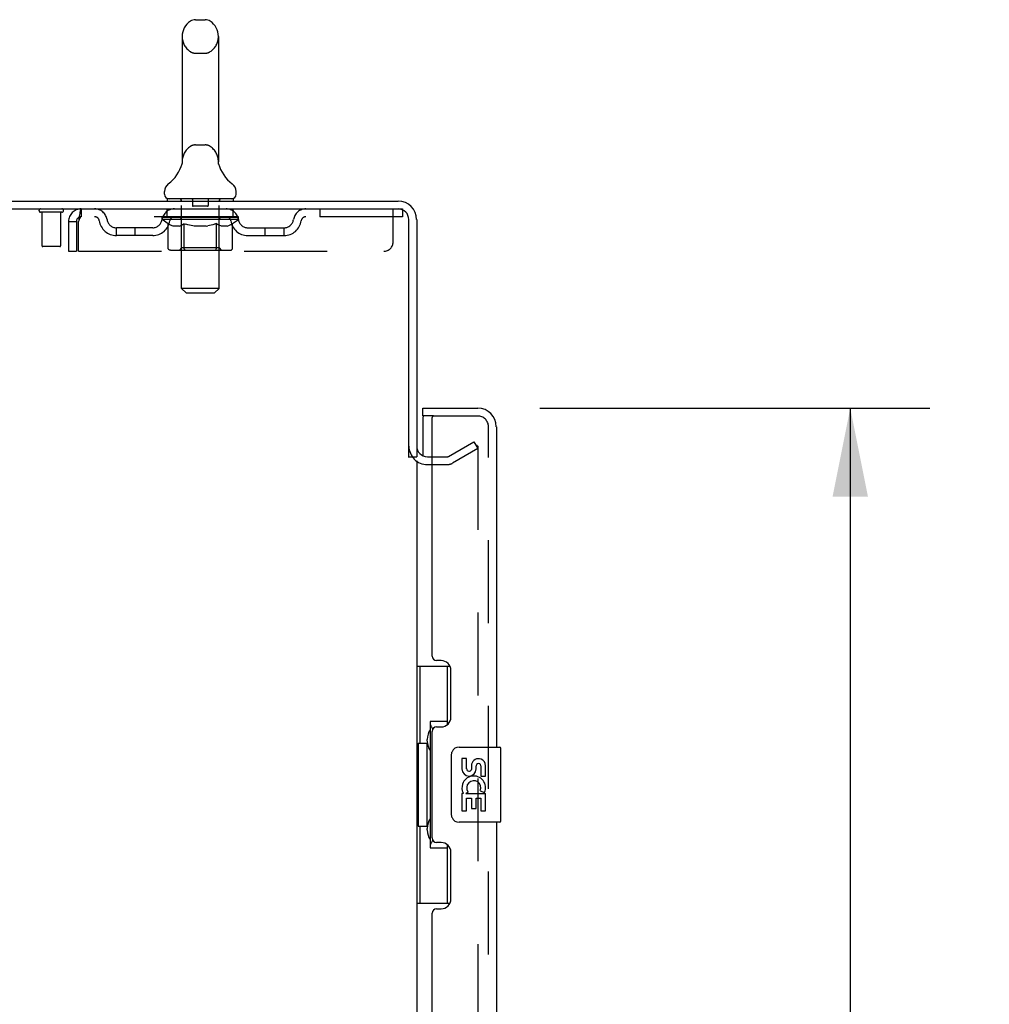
# Model space of a CAD drawing. Header units: inches. Extents: x 0 to 200, y 0 to 129.
# Tile 6 of 118: x 34 to 46, y 72 to 85. Entities that reach past the tile are written whole.
import ezdxf

# ---------------------------------------------------------------- set-up
doc = ezdxf.new("R2010")
doc.units = ezdxf.units.IN
doc.header["$LTSCALE"] = 11
doc.header["$MEASUREMENT"] = 0
doc.linetypes.add('HIDDEN', pattern=[0.2, 0.1, -0.1])
doc.layers.get('0').update_dxf_attribs({"linetype": 'CONTINUOUS'})
for name, color, linetype in [('DEFAULT_2', 8, 'HIDDEN'), ('DIMENSIONS', 7, 'CONTINUOUS'), ('DOOR_ASSEMBLY', 7, 'CONTINUOUS')]:
    doc.layers.add(name, color=color, linetype=linetype)
doc.styles.get("Standard").update_dxf_attribs({"font": 'arial.ttf'})
doc.dimstyles.new('DIMSTYLE_1', dxfattribs={"dimtxt": 0.882353, "dimasz": 1.176471, "dimexe": 0.09, "dimexo": 0.07, "dimgap": 0.0375, "dimtad": 0, "dimtih": 1, "dimtoh": 1, "dimzin": 4, "dimdsep": 46, "dimtxsty": 'Standard', "dimblk": '_FILLED', "dimblk1": '_FILLED', "dimblk2": '_FILLED', "dimcen": 0.09, "dimadec": 3, "dimazin": 1, "dimtfac": 1, "dimtdec": 3, "dimtofl": 0, "dimtmove": 0, "dimatfit": 3, "dimldrblk": '_FILLED', "dimfxl": 0, "dimtolj": 1, "dimtzin": 4, "dimarcsym": 0})

# ---------------------------------------------------------------- blocks, each defined once
blk = doc.blocks.new('_FILLED')
at = {"color": 0, "linetype": 'ByBlock'}
blk.add_solid([(0, 0), (-1, 0.2), (-1, -0.2)], dxfattribs=at)
blk = doc.blocks.new('*D9')
at = {"layer": 'DIMENSIONS', "color": 2, "linetype": 'Continuous'}
for p, q in [((40.521, 79.876), (45.703, 79.876)), ((44.644, 79.876), (44.644, 50.101)), ((44.644, 17.376), (44.644, 47.013)), ((40.521, 17.376), (45.703, 17.376))]:
    blk.add_line(p, q, dxfattribs=at)
at = {"layer": 'DIMENSIONS', "color": 2, "linetype": 'Continuous', "xscale": 1.1764705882, "yscale": 1.1764705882, "zscale": 1.1764705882}
for p, rotation in [((44.644, 79.876), 90), ((44.644, 17.376), 270)]:
    blk.add_blockref('_FILLED', p, dxfattribs=dict(at, rotation=rotation))
at = {"layer": 'DIMENSIONS', "color": 2, "linetype": 'Continuous', "insert": (44.644, 49.66), "char_height": 0.8824, "width": 3.69342, "attachment_point": 2, "line_spacing_factor": 0.9}
blk.add_mtext('62.50\\PDOOR', dxfattribs=at)

msp = doc.modelspace()

# ---------------------------------------------------------------- linework, layer by layer
at = {"color": 7, "linetype": 'Continuous'}
for p, q in [((35.947, 85.034), (36.075, 85.034)), ((35.769, 84.811), (35.769, 83.148)), ((36.252, 84.811), (36.252, 83.148)), ((35.764, 83.104), (35.764, 83.103)), ((35.768, 83.119), (35.767, 83.118)), ((35.769, 83.126), (35.768, 83.125)), ((35.768, 83.125), (35.768, 83.124)), ((35.768, 83.124), (35.768, 83.123)), ((35.768, 83.123), (35.768, 83.122)), ((35.768, 83.122), (35.768, 83.121)), ((35.768, 83.121), (35.768, 83.12)), ((35.768, 83.12), (35.768, 83.119)), ((35.769, 83.148), (35.769, 83.144)), ((35.769, 83.129), (35.769, 83.128)), ((35.769, 83.128), (35.769, 83.127)), ((35.769, 83.127), (35.769, 83.126)), ((36.252, 83.144), (36.252, 83.148)), ((36.252, 83.143), (36.252, 83.144)), ((36.254, 83.119), (36.254, 83.12)), ((36.254, 83.118), (36.254, 83.119)), ((36.255, 83.117), (36.254, 83.118)), ((36.255, 83.117), (36.255, 83.118)), ((36.258, 83.103), (36.258, 83.104)), ((36.258, 83.104), (36.258, 83.104)), ((35.536, 82.716), (35.536, 82.754)), ((35.573, 82.656), (35.573, 82.626)), ((36.448, 82.656), (35.573, 82.656)), ((36.448, 82.656), (36.448, 82.626)), ((36.486, 82.716), (36.486, 82.754)), ((38.782, 79.23), (38.886, 79.23))]:
    msp.add_line(p, q, dxfattribs=at)
at = {"color": 3, "linetype": 'Continuous'}
for p, q in [((20.938, 82.626), (38.639, 82.626)), ((20.976, 82.522), (38.639, 82.522)), ((38.782, 79.219), (38.782, 82.379)), ((38.886, 82.379), (38.886, 79.23)), ((38.886, 79.178), (38.886, 18.074)), ((39.028, 79.23), (39.09, 79.23))]:
    msp.add_line(p, q, dxfattribs=at)
at = {"color": 7, "linetype": 'Continuous'}
for points in [[(35.767, 83.118), (35.767, 83.117), (35.767, 83.117)], [(35.769, 83.144), (35.769, 83.143), (35.769, 83.142), (35.769, 83.141), (35.769, 83.141), (35.769, 83.14), (35.769, 83.139), (35.769, 83.139), (35.769, 83.138), (35.769, 83.137), (35.769, 83.137), (35.769, 83.136)], [(35.769, 83.136), (35.769, 83.136), (35.769, 83.135), (35.769, 83.134), (35.769, 83.134), (35.769, 83.133), (35.769, 83.133), (35.769, 83.132), (35.769, 83.132), (35.769, 83.131), (35.769, 83.13), (35.769, 83.13), (35.769, 83.129)], [(36.254, 83.12), (36.254, 83.121), (36.254, 83.121), (36.254, 83.122), (36.254, 83.122), (36.254, 83.123), (36.254, 83.124), (36.253, 83.124), (36.253, 83.125), (36.253, 83.125), (36.253, 83.126), (36.253, 83.126), (36.253, 83.127), (36.253, 83.128), (36.253, 83.128), (36.253, 83.129), (36.253, 83.129), (36.253, 83.13), (36.253, 83.131), (36.253, 83.131), (36.253, 83.132), (36.253, 83.133), (36.253, 83.133), (36.252, 83.134), (36.252, 83.135), (36.252, 83.135), (36.252, 83.136), (36.252, 83.137), (36.252, 83.137), (36.252, 83.138), (36.252, 83.139), (36.252, 83.14), (36.252, 83.14), (36.252, 83.141), (36.252, 83.142), (36.252, 83.143)]]:
    msp.add_lwpolyline(points, dxfattribs=at)
for centre, radius, start, end in [((36.011, 84.811), 0.241, 123.1848, 180), ((35.947, 84.909), 0.125, 90, 123.1848), ((36.075, 84.909), 0.125, 56.8152, 90), ((36.011, 84.811), 0.241, 0, 56.8152), ((35.287, 83.254), 0.5, 306.7414, 344.6791), ((36.735, 83.254), 0.5, 195.3209, 233.2586), ((35.661, 82.754), 0.125, 126.7414, 180), ((36.361, 82.754), 0.125, 0, 53.2586), ((35.596, 82.716), 0.06, 180, 270), ((36.426, 82.716), 0.06, 270, 360)]:
    msp.add_arc(centre, radius, start, end, dxfattribs=at)
at = {"color": 3, "linetype": 'Continuous'}
for centre, radius, start, end in [((38.639, 82.379), 0.246, 0, 90), ((38.639, 82.379), 0.142, 0, 90), ((39.028, 79.372), 0.142, 180, 270)]:
    msp.add_arc(centre, radius, start, end, dxfattribs=at)
at = {"layer": 'DEFAULT_2', "color": 8, "linetype": 'HIDDEN'}
for p, q in [((35.947, 84.589), (36.075, 84.589)), ((35.947, 83.371), (36.075, 83.371)), ((35.764, 83.103), (35.764, 83.103)), ((35.764, 83.103), (35.764, 83.103)), ((35.764, 83.103), (35.764, 83.103)), ((35.768, 83.125), (35.768, 83.125)), ((35.768, 83.124), (35.768, 83.124)), ((35.768, 83.123), (35.768, 83.123)), ((35.768, 83.122), (35.768, 83.122)), ((35.768, 83.121), (35.768, 83.121)), ((35.768, 83.121), (35.768, 83.12)), ((35.769, 83.143), (35.769, 83.142)), ((35.769, 83.139), (35.769, 83.138)), ((35.769, 83.137), (35.769, 83.137)), ((35.769, 83.137), (35.769, 83.137)), ((35.769, 83.136), (35.769, 83.136)), ((35.769, 83.136), (35.769, 83.136)), ((35.769, 83.135), (35.769, 83.135)), ((35.769, 83.134), (35.769, 83.134)), ((35.769, 83.134), (35.769, 83.134)), ((35.769, 83.133), (35.769, 83.133)), ((35.769, 83.129), (35.769, 83.128)), ((35.769, 83.129), (35.769, 83.129)), ((35.769, 83.128), (35.769, 83.127)), ((35.769, 83.127), (35.769, 83.126)), ((36.252, 83.143), (36.252, 83.144)), ((36.252, 83.139), (36.252, 83.14)), ((36.252, 83.137), (36.252, 83.137)), ((36.252, 83.136), (36.252, 83.136)), ((36.252, 83.135), (36.252, 83.135)), ((36.253, 83.127), (36.253, 83.128)), ((36.254, 83.121), (36.254, 83.121)), ((36.254, 83.119), (36.254, 83.12)), ((36.255, 83.118), (36.254, 83.118)), ((35.753, 82.656), (35.753, 82.626)), ((35.906, 82.646), (35.906, 82.566)), ((36.116, 82.646), (36.116, 82.566)), ((36.268, 82.656), (36.268, 82.626)), ((34.428, 82.522), (34.428, 82.418)), ((35.573, 82.418), (35.573, 82.522)), ((35.762, 81.466), (35.762, 82.626)), ((36.106, 82.556), (35.916, 82.556)), ((36.26, 81.466), (36.26, 82.626)), ((36.448, 82.418), (36.448, 82.522)), ((37.598, 82.522), (37.598, 82.418)), ((38.573, 82.084), (38.573, 82.522)), ((38.639, 82.522), (38.698, 82.522)), ((38.698, 82.522), (38.698, 82.418)), ((34.174, 82.479), (33.89, 82.479)), ((33.908, 82.479), (33.908, 82.032)), ((34.156, 82.479), (34.156, 82.032)), ((38.698, 82.418), (34.428, 82.418)), ((35.505, 82.38), (35.505, 82.418)), ((35.584, 82.325), (35.505, 82.38)), ((36.517, 82.38), (35.505, 82.38)), ((35.512, 82.412), (35.512, 82.418)), ((35.519, 82.41), (35.519, 82.412)), ((35.519, 82.41), (36.502, 82.41)), ((35.526, 82.41), (35.526, 82.412)), ((35.527, 82.41), (35.527, 82.412)), ((35.535, 82.412), (35.535, 82.418)), ((35.548, 82.41), (35.548, 82.412)), ((35.55, 82.41), (35.55, 82.412)), ((35.572, 82.412), (35.572, 82.418)), ((35.584, 82.41), (35.584, 82.412)), ((35.586, 82.41), (35.586, 82.412)), ((35.75, 82.412), (35.589, 82.412)), ((35.623, 82.412), (35.623, 82.418)), ((35.624, 82.41), (35.624, 82.412)), ((35.625, 82.41), (35.625, 82.412)), ((35.627, 82.41), (35.627, 82.412)), ((35.633, 82.41), (35.633, 82.412)), ((35.633, 82.41), (35.633, 82.412)), ((35.636, 82.41), (35.636, 82.412)), ((35.638, 82.41), (35.638, 82.413)), ((35.642, 82.41), (35.642, 82.412)), ((35.653, 82.41), (35.653, 82.412)), ((35.668, 82.41), (35.668, 82.414)), ((35.668, 82.41), (35.668, 82.412)), ((35.684, 82.41), (35.684, 82.412)), ((35.684, 82.41), (35.684, 82.412)), ((35.685, 82.412), (35.685, 82.418)), ((35.693, 82.41), (35.693, 82.412)), ((35.697, 82.41), (35.697, 82.412)), ((35.704, 82.41), (35.704, 82.412)), ((35.713, 82.41), (35.713, 82.416)), ((35.725, 82.41), (35.725, 82.412)), ((35.728, 82.41), (35.728, 82.412)), ((35.75, 82.41), (35.75, 82.412)), ((35.803, 82.412), (35.754, 82.412)), ((35.758, 82.412), (35.758, 82.418)), ((35.761, 82.003), (35.761, 82.378)), ((35.763, 82.41), (35.763, 82.412)), ((35.767, 82.41), (35.767, 82.412)), ((35.772, 82.41), (35.772, 82.417)), ((35.775, 82.41), (35.775, 82.412)), ((35.784, 82.41), (35.784, 82.412)), ((35.803, 82.41), (35.803, 82.412)), ((35.863, 82.412), (35.816, 82.412)), ((35.832, 82.41), (35.832, 82.412)), ((35.838, 82.412), (35.838, 82.418)), ((35.841, 82.41), (35.841, 82.412)), ((35.843, 82.41), (35.843, 82.417)), ((35.845, 82.41), (35.845, 82.412)), ((35.851, 82.41), (35.851, 82.413)), ((35.863, 82.41), (35.863, 82.412)), ((35.927, 82.412), (35.884, 82.412)), ((35.894, 82.41), (35.894, 82.412)), ((35.919, 82.412), (36.011, 82.418)), ((35.923, 82.412), (35.923, 82.418)), ((35.923, 82.412), (35.923, 82.418)), ((35.923, 82.418), (35.923, 82.418)), ((35.923, 82.41), (35.923, 82.412)), ((35.926, 82.41), (35.926, 82.413)), ((35.927, 82.41), (35.927, 82.412)), ((35.928, 82.41), (35.928, 82.412)), ((35.994, 82.412), (35.956, 82.412)), ((35.96, 82.41), (35.96, 82.412)), ((35.994, 82.41), (35.994, 82.412)), ((36.009, 82.413), (36.009, 82.412)), ((36.009, 82.41), (36.009, 82.413)), ((36.009, 82.41), (36.009, 82.412)), ((36.011, 82.412), (36.011, 82.418)), ((36.011, 82.418), (36.102, 82.412)), ((36.013, 82.41), (36.013, 82.413)), ((36.013, 82.413), (36.013, 82.412)), ((36.013, 82.41), (36.013, 82.412)), ((36.028, 82.41), (36.028, 82.412)), ((36.028, 82.412), (36.066, 82.412)), ((36.062, 82.41), (36.062, 82.412)), ((36.094, 82.41), (36.094, 82.412)), ((36.094, 82.41), (36.094, 82.412)), ((36.094, 82.412), (36.138, 82.412)), ((36.095, 82.41), (36.095, 82.413)), ((36.098, 82.412), (36.098, 82.418)), ((36.098, 82.418), (36.099, 82.418)), ((36.098, 82.41), (36.098, 82.412)), ((36.099, 82.412), (36.099, 82.418)), ((36.127, 82.41), (36.127, 82.412)), ((36.159, 82.41), (36.159, 82.412)), ((36.159, 82.412), (36.206, 82.412)), ((36.171, 82.41), (36.171, 82.413)), ((36.177, 82.41), (36.177, 82.412)), ((36.179, 82.41), (36.179, 82.417)), ((36.181, 82.41), (36.181, 82.412)), ((36.184, 82.412), (36.184, 82.418)), ((36.19, 82.41), (36.19, 82.412)), ((36.219, 82.41), (36.219, 82.412)), ((36.219, 82.412), (36.268, 82.412)), ((36.238, 82.41), (36.238, 82.412)), ((36.247, 82.41), (36.247, 82.412)), ((36.25, 82.41), (36.25, 82.417)), ((36.255, 82.41), (36.255, 82.412)), ((36.259, 82.41), (36.259, 82.412)), ((36.261, 82.003), (36.261, 82.378)), ((36.264, 82.412), (36.264, 82.418)), ((36.272, 82.41), (36.272, 82.412)), ((36.272, 82.412), (36.517, 82.412)), ((36.294, 82.41), (36.294, 82.412)), ((36.296, 82.41), (36.296, 82.412)), ((36.309, 82.41), (36.309, 82.416)), ((36.318, 82.41), (36.318, 82.412)), ((36.325, 82.41), (36.325, 82.412)), ((36.329, 82.41), (36.329, 82.412)), ((36.336, 82.412), (36.336, 82.418)), ((36.337, 82.41), (36.337, 82.412)), ((36.337, 82.41), (36.337, 82.412)), ((36.354, 82.41), (36.354, 82.414)), ((36.354, 82.41), (36.354, 82.412)), ((36.369, 82.41), (36.369, 82.412)), ((36.38, 82.41), (36.38, 82.412)), ((36.383, 82.41), (36.383, 82.413)), ((36.386, 82.41), (36.386, 82.412)), ((36.389, 82.41), (36.389, 82.412)), ((36.389, 82.41), (36.389, 82.412)), ((36.395, 82.41), (36.395, 82.412)), ((36.397, 82.41), (36.397, 82.412)), ((36.398, 82.41), (36.398, 82.412)), ((36.399, 82.412), (36.399, 82.418)), ((36.42, 82.415), (36.516, 82.416)), ((36.42, 82.412), (36.42, 82.415)), ((36.436, 82.41), (36.436, 82.412)), ((36.438, 82.41), (36.438, 82.412)), ((36.44, 82.326), (36.517, 82.38)), ((36.449, 82.412), (36.449, 82.418)), ((36.472, 82.41), (36.472, 82.412)), ((36.474, 82.41), (36.474, 82.412)), ((36.487, 82.412), (36.487, 82.418)), ((36.495, 82.41), (36.495, 82.412)), ((36.495, 82.41), (36.495, 82.412)), ((36.502, 82.41), (36.502, 82.412)), ((36.509, 82.412), (36.509, 82.418)), ((36.516, 82.412), (36.516, 82.416)), ((36.517, 82.38), (36.517, 82.412)), ((34.261, 82.355), (34.261, 81.959)), ((34.261, 82.355), (34.365, 82.355)), ((34.365, 82.355), (34.365, 81.959)), ((34.395, 81.959), (34.395, 82.355)), ((34.896, 82.167), (34.896, 82.271)), ((35.379, 82.271), (34.896, 82.271)), ((35.146, 82.167), (35.146, 82.271)), ((35.584, 82.001), (35.584, 82.325)), ((35.584, 82.325), (35.595, 82.317)), ((35.606, 82.311), (35.595, 82.317)), ((35.617, 82.305), (35.606, 82.311)), ((35.628, 82.299), (35.617, 82.305)), ((35.639, 82.295), (35.628, 82.299)), ((35.649, 82.291), (35.639, 82.295)), ((35.732, 82.291), (35.649, 82.291)), ((35.732, 82.291), (35.743, 82.295)), ((35.754, 82.3), (35.743, 82.295)), ((35.765, 82.305), (35.754, 82.299)), ((35.776, 82.311), (35.765, 82.305)), ((35.787, 82.318), (35.775, 82.311)), ((35.798, 82.325), (35.787, 82.318)), ((35.798, 82.001), (35.798, 82.325)), ((35.798, 82.325), (35.821, 82.318)), ((35.844, 82.311), (35.821, 82.318)), ((35.866, 82.305), (35.843, 82.311)), ((35.888, 82.299), (35.866, 82.305)), ((35.91, 82.295), (35.888, 82.299)), ((35.932, 82.291), (35.91, 82.295)), ((36.09, 82.291), (35.932, 82.291)), ((36.09, 82.291), (36.112, 82.295)), ((36.135, 82.3), (36.112, 82.295)), ((36.157, 82.305), (36.134, 82.299)), ((36.18, 82.311), (36.157, 82.305)), ((36.203, 82.318), (36.179, 82.311)), ((36.226, 82.326), (36.202, 82.318)), ((36.226, 82.001), (36.226, 82.326)), ((36.226, 82.326), (36.238, 82.318)), ((36.249, 82.311), (36.238, 82.318)), ((36.261, 82.305), (36.249, 82.311)), ((36.272, 82.299), (36.261, 82.305)), ((36.284, 82.295), (36.272, 82.299)), ((36.295, 82.291), (36.284, 82.295)), ((36.37, 82.291), (36.295, 82.291)), ((36.37, 82.291), (36.381, 82.295)), ((36.393, 82.299), (36.381, 82.295)), ((36.404, 82.305), (36.393, 82.299)), ((36.416, 82.311), (36.404, 82.305)), ((36.428, 82.318), (36.416, 82.311)), ((36.44, 82.326), (36.428, 82.318)), ((36.44, 82.001), (36.44, 82.326)), ((36.642, 82.271), (37.125, 82.271)), ((36.875, 82.167), (36.875, 82.271)), ((37.125, 82.167), (37.125, 82.271)), ((35.379, 82.167), (34.896, 82.167)), ((36.642, 82.167), (37.125, 82.167)), ((34.146, 82.022), (33.918, 82.022)), ((35.761, 82.003), (35.729, 81.971)), ((36.261, 82.003), (35.761, 82.003)), ((35.807, 81.975), (35.805, 81.977)), ((36.261, 82.003), (36.293, 81.971)), ((34.261, 81.959), (34.365, 81.959)), ((34.395, 81.959), (38.448, 81.959)), ((36.405, 81.971), (35.618, 81.971)), ((35.811, 81.972), (35.809, 81.973)), ((35.813, 81.972), (35.811, 81.972)), ((35.815, 81.971), (35.813, 81.972)), ((35.822, 81.406), (35.762, 81.466)), ((36.26, 81.466), (35.762, 81.466)), ((36.2, 81.406), (36.26, 81.466)), ((35.822, 81.406), (36.2, 81.406)), ((39.307, 79.234), (39.646, 79.43)), ((39.646, 79.43), (39.698, 79.34)), ((39.698, 79.34), (39.359, 79.144)), ((39.698, 79.36), (39.698, 17.891)), ((39.028, 79.126), (39.29, 79.126)), ((39.09, 79.23), (39.29, 79.23))]:
    msp.add_line(p, q, dxfattribs=at)
for points in [[(36.254, 83.118), (36.254, 83.119), (36.254, 83.119)], [(34.428, 82.522), (34.426, 82.521), (34.423, 82.518), (34.421, 82.512), (34.418, 82.505), (34.416, 82.496), (34.414, 82.485), (34.411, 82.473), (34.409, 82.459), (34.407, 82.444), (34.404, 82.427), (34.402, 82.41), (34.4, 82.392), (34.397, 82.373), (34.395, 82.355)], [(34.428, 82.418), (34.426, 82.417), (34.423, 82.416), (34.421, 82.414), (34.418, 82.412), (34.416, 82.408), (34.414, 82.404), (34.411, 82.399), (34.409, 82.394), (34.407, 82.388), (34.404, 82.382), (34.402, 82.376), (34.4, 82.369), (34.397, 82.362), (34.395, 82.355)], [(35.618, 81.971), (35.614, 81.972), (35.61, 81.972), (35.606, 81.973), (35.602, 81.975), (35.598, 81.977), (35.595, 81.979), (35.592, 81.982), (35.589, 81.985), (35.587, 81.989), (35.585, 81.993), (35.584, 81.997), (35.584, 82.001)], [(35.799, 81.989), (35.799, 81.993), (35.798, 81.997), (35.798, 82.001)], [(35.809, 81.973), (35.807, 81.975), (35.805, 81.977), (35.803, 81.979), (35.802, 81.982), (35.801, 81.985), (35.799, 81.989), (35.799, 81.993), (35.798, 81.997), (35.798, 82.001)], [(35.803, 81.979), (35.802, 81.982), (35.801, 81.985)], [(36.209, 81.971), (36.211, 81.972), (36.213, 81.972), (36.215, 81.973), (36.217, 81.975), (36.219, 81.977), (36.22, 81.979), (36.222, 81.982), (36.223, 81.985), (36.224, 81.989), (36.225, 81.993), (36.226, 81.997), (36.226, 82.001)], [(36.405, 81.971), (36.41, 81.972), (36.414, 81.972), (36.418, 81.973), (36.422, 81.975), (36.425, 81.977), (36.429, 81.979), (36.432, 81.982), (36.434, 81.985), (36.437, 81.989), (36.438, 81.993), (36.439, 81.997), (36.44, 82.001)], [(39.681, 79.38), (39.681, 79.38), (39.679, 79.38), (39.677, 79.38), (39.675, 79.379), (39.673, 79.378)], [(39.687, 79.379), (39.685, 79.38), (39.683, 79.38), (39.681, 79.38)], [(39.687, 79.379), (39.688, 79.378), (39.69, 79.377), (39.692, 79.376), (39.693, 79.374), (39.695, 79.373), (39.696, 79.371), (39.697, 79.369), (39.697, 79.367), (39.698, 79.365), (39.698, 79.363), (39.698, 79.36)]]:
    msp.add_lwpolyline(points, dxfattribs=at)
for centre, radius, start, end in [((36.011, 84.811), 0.241, 180, 236.8152), ((36.011, 84.811), 0.241, 303.1848, 360), ((35.947, 84.714), 0.125, 236.8152, 270), ((36.075, 84.714), 0.125, 270, 303.1848), ((36.011, 83.148), 0.241, 123.1848, 180), ((35.947, 83.246), 0.125, 90, 123.1848), ((36.075, 83.246), 0.125, 56.8152, 90), ((36.011, 83.148), 0.241, 0, 56.8152), ((35.732, 82.626), 0.03, 0, 90), ((35.896, 82.646), 0.01, 0, 90), ((36.126, 82.646), 0.01, 90, 180), ((36.29, 82.626), 0.03, 90, 180), ((33.89, 82.5), 0.0215, 90, 270), ((34.174, 82.5), 0.0215, 270, 90), ((34.428, 82.355), 0.167, 90, 180), ((34.607, 82.355), 0.167, 8.0716, 90), ((35.668, 82.355), 0.167, 90, 171.9284), ((35.916, 82.566), 0.01, 180, 270), ((36.106, 82.566), 0.01, 270, 360), ((36.353, 82.355), 0.167, 8.0716, 90), ((37.415, 82.355), 0.167, 90, 171.9284), ((34.428, 82.355), 0.063, 90, 180), ((34.608, 82.355), 0.0625, 7.9863, 90), ((34.896, 82.396), 0.125, 188.0716, 270), ((35.379, 82.396), 0.125, 270, 351.9284), ((35.668, 82.355), 0.0625, 90, 172.0137), ((35.729, 82.378), 0.0318, 0, 90), ((36.293, 82.378), 0.0318, 90, 180), ((36.354, 82.355), 0.0625, 7.9863, 90), ((36.642, 82.396), 0.125, 188.0716, 270), ((37.125, 82.396), 0.125, 270, 351.9284), ((37.414, 82.355), 0.0625, 90, 172.0137), ((34.896, 82.396), 0.229, 187.9863, 270), ((35.379, 82.396), 0.229, 270, 352.0137), ((36.642, 82.396), 0.229, 187.9863, 270), ((37.125, 82.396), 0.229, 270, 352.0137), ((33.918, 82.032), 0.01, 180, 270), ((34.146, 82.032), 0.01, 270, 360), ((38.448, 82.084), 0.125, 270, 360), ((39.028, 79.372), 0.246, 180, 270), ((39.29, 79.263), 0.033, 270, 300), ((39.29, 79.263), 0.137, 270, 300)]:
    msp.add_arc(centre, radius, start, end, dxfattribs=at)
for centre, major_axis, ratio, start_param, end_param in [((36.011, 82.418), (0.506, 0.005), 0.05963, 2.96643, 3.140963), ((35.489, 82.408), (0.158, 0), 0.060556, 0.430652, 1.470503), ((36.011, 82.418), (0.506, 0), 0.060556, -3.141593, -2.96706), ((35.489, 82.403), (0.158, 0.002), 0.05963, 1.376596, 1.469874), ((36.011, 82.418), (0.506, 0.011), 0.05688, 2.791345, 2.965878), ((35.469, 82.408), (0.158, 0.002), 0.05963, 0.25549, 1.295341), ((35.524, 82.408), (0.158, -0.002), 0.05963, 0.605815, 1.645666), ((36.011, 82.418), (0.506, -0.005), 0.05963, -2.96643, -2.791898), ((35.524, 82.403), (0.158, 0), 0.060556, 1.551758, 1.645036), ((35.469, 82.403), (0.158, 0.003), 0.05688, 1.20151, 1.294789), ((35.525, 82.405), (0.131, 0.001), 0.05963, 1.065228, 1.614276), ((35.509, 82.405), (0.131, 0.003), 0.05688, 0.890143, 1.43919), ((35.556, 82.405), (0.131, 0), 0.060556, 1.240391, 1.789438), ((36.011, 82.418), (0.506, 0.015), 0.052395, 2.616403, 2.790936), ((35.466, 82.408), (0.158, 0.003), 0.05688, 0.080405, 1.120256), ((35.574, 82.408), (0.158, -0.003), 0.05688, 0.7809, 1.820751), ((36.011, 82.418), (0.506, -0.011), 0.05688, -2.791345, -2.616812), ((35.574, 82.403), (0.158, -0.002), 0.05963, 1.72692, 1.820198), ((35.466, 82.403), (0.158, 0.005), 0.052395, 1.026568, 1.119847), ((35.509, 82.405), (0.131, 0.004), 0.052395, 0.715201, 1.264248), ((35.6, 82.405), (0.131, -0.001), 0.05963, 1.415553, 1.9646), ((36.011, 82.418), (0.506, 0.02), 0.046319, 2.441654, 2.616187), ((35.638, 82.408), (0.158, -0.005), 0.052395, 0.955842, 1.995693), ((36.011, 82.418), (0.506, -0.015), 0.052395, -2.616403, -2.44187), ((35.48, 82.408), (0.158, 0.005), 0.052395, -0.094537, 0.945314), ((35.638, 82.403), (0.158, -0.003), 0.05688, 1.902006, 1.995284), ((35.48, 82.403), (0.158, 0.006), 0.046319, 0.851819, 0.945098), ((35.523, 82.405), (0.131, 0.005), 0.046319, 0.540452, 1.089499), ((35.657, 82.405), (0.131, -0.003), 0.05688, 1.590638, 2.139686), ((36.011, 82.418), (0.506, 0.024), 0.038841, 2.267123, 2.441656), ((35.712, 82.408), (0.158, -0.006), 0.046319, 1.130591, 2.170442), ((35.51, 82.408), (0.158, 0.006), 0.046319, -0.269286, 0.770565), ((36.011, 82.418), (0.506, -0.02), 0.046319, -2.441654, -2.267121), ((35.712, 82.403), (0.158, -0.005), 0.052395, 2.076947, 2.170226), ((35.51, 82.403), (0.158, 0.007), 0.038841, 0.677289, 0.770567), ((35.553, 82.405), (0.131, 0.006), 0.038841, 0.365921, 0.914969), ((35.724, 82.405), (0.131, -0.004), 0.052395, 1.76558, 2.314627), ((36.011, 82.418), (0.506, 0.027), 0.030195, 2.09281, 2.267343), ((35.796, 82.408), (0.158, -0.007), 0.038841, 1.305122, 2.344973), ((35.555, 82.408), (0.158, 0.007), 0.038841, -0.443817, 0.596034), ((36.011, 82.418), (0.506, -0.024), 0.038841, -2.267123, -2.092591), ((35.796, 82.403), (0.158, -0.006), 0.046319, 2.251696, 2.344975), ((35.555, 82.403), (0.158, 0.008), 0.030195, 0.502975, 0.596254), ((35.596, 82.405), (0.131, 0.007), 0.030195, 0.191608, 0.740655), ((35.801, 82.405), (0.131, -0.005), 0.046319, 1.940329, 2.489376), ((35.613, 82.408), (0.158, 0.008), 0.030195, -0.61813, 0.421721), ((36.011, 82.418), (0.506, 0.029), 0.020645, 1.918687, 2.09322), ((35.886, 82.408), (0.158, -0.008), 0.030195, 1.479435, 2.519286), ((36.011, 82.418), (0.506, -0.027), 0.030195, -2.09281, -1.918277), ((35.886, 82.403), (0.158, -0.007), 0.038841, 2.426227, 2.519505), ((35.613, 82.403), (0.158, 0.009), 0.020645, 0.328852, 0.422131), ((35.652, 82.405), (0.131, 0.007), 0.020645, 0.017485, 0.566532), ((35.883, 82.405), (0.131, -0.006), 0.038841, 2.11486, 2.663907), ((35.684, 82.408), (0.158, 0.009), 0.020645, -0.792253, 0.247598), ((36.011, 82.418), (0.506, 0.03), 0.010478, 1.744704, 1.919237), ((35.98, 82.408), (0.158, -0.009), 0.020645, 1.653558, 2.693409), ((36.011, 82.418), (0.506, -0.029), 0.020645, -1.918687, -1.744154), ((35.98, 82.403), (0.158, -0.008), 0.030195, 2.60054, 2.693819), ((35.684, 82.403), (0.158, 0.009), 0.010478, 0.154869, 0.248148), ((35.719, 82.405), (0.131, 0.008), 0.010478, 6.126688, 6.675735), ((35.97, 82.405), (0.131, -0.007), 0.030195, 2.289173, 2.83822), ((35.765, 82.408), (0.158, 0.009), 0.010478, -0.966236, -0.000846), ((36.075, 82.408), (0.158, -0.009), 0.010478, 1.827541, 2.867392), ((36.011, 82.418), (0.506, -0.03), 0.010478, -1.744704, -1.570171), ((36.075, 82.403), (0.158, -0.009), 0.020645, 2.774664, 2.867942), ((36.058, 82.405), (0.131, -0.007), 0.020645, 2.463296, 3.012344), ((35.946, 82.408), (0.158, 0.009), 0.010478, 0.274201, 1.314052), ((35.878, 82.405), (0.131, 0.008), 0.010478, -0.000483, 0.504314), ((35.853, 82.403), (0.158, 0.009), 0.010478, 0.099668, 0.192946), ((36.011, 82.418), (0.506, 0.03), 0.010478, -1.571421, -1.396888), ((36.168, 82.403), (0.158, -0.009), 0.010478, 2.948646, 3.041925), ((36.144, 82.405), (0.131, -0.008), 0.010478, 2.637279, 3.142076), ((36.041, 82.408), (0.158, 0.009), 0.020645, 0.448184, 1.488034), ((35.964, 82.405), (0.131, 0.007), 0.020645, 0.129249, 0.678296), ((35.946, 82.403), (0.158, 0.009), 0.020645, 0.273651, 0.366929), ((36.257, 82.408), (0.158, -0.009), 0.010478, -3.140747, -2.175357), ((36.011, 82.418), (0.506, 0.029), 0.020645, -1.397439, -1.222906), ((36.011, 82.418), (0.506, -0.03), 0.010478, 1.222355, 1.396888), ((36.135, 82.408), (0.158, 0.008), 0.030195, 0.622307, 1.662158), ((36.052, 82.405), (0.131, 0.007), 0.030195, 0.303372, 0.852419), ((36.302, 82.405), (0.131, -0.008), 0.010478, 2.749043, 3.29809), ((36.338, 82.408), (0.158, -0.009), 0.020645, 2.893995, 3.933846), ((36.041, 82.403), (0.158, 0.008), 0.030195, 0.447774, 0.541052), ((36.338, 82.403), (0.158, -0.009), 0.010478, 2.893445, 2.986723), ((36.011, 82.418), (0.506, 0.027), 0.030195, -1.223315, -1.048783), ((36.011, 82.418), (0.506, -0.029), 0.020645, 1.048373, 1.222906), ((36.226, 82.408), (0.158, 0.007), 0.038841, 0.79662, 1.836471), ((36.138, 82.405), (0.131, 0.006), 0.038841, 0.477686, 1.026733), ((36.369, 82.405), (0.131, -0.007), 0.020645, 2.57506, 3.124108), ((36.408, 82.408), (0.158, -0.008), 0.030195, 2.719872, 3.759723), ((36.309, 82.408), (0.158, 0.006), 0.046319, 0.971151, 2.011002), ((36.135, 82.403), (0.158, 0.007), 0.038841, 0.622087, 0.715366), ((36.408, 82.403), (0.158, -0.009), 0.020645, 2.719462, 2.812741), ((36.011, 82.418), (0.506, 0.024), 0.038841, -1.049002, -0.874469), ((36.011, 82.418), (0.506, -0.027), 0.030195, 0.87425, 1.048783), ((36.221, 82.405), (0.131, 0.005), 0.046319, 0.652216, 1.201263), ((36.384, 82.408), (0.158, 0.005), 0.052395, 1.1459, 2.185751), ((36.425, 82.405), (0.131, -0.007), 0.030195, 2.400937, 2.949985), ((36.467, 82.408), (0.158, -0.007), 0.038841, 2.545558, 3.585409), ((36.297, 82.405), (0.131, 0.004), 0.052395, 0.826965, 1.376012), ((36.226, 82.403), (0.158, 0.006), 0.046319, 0.796618, 0.889896), ((36.467, 82.403), (0.158, -0.008), 0.030195, 2.545339, 2.638617), ((36.448, 82.408), (0.158, 0.003), 0.05688, 1.320842, 2.360692), ((36.011, 82.418), (0.506, 0.02), 0.046319, -0.874471, -0.699939), ((36.011, 82.418), (0.506, -0.024), 0.038841, 0.699936, 0.874469), ((36.512, 82.408), (0.158, -0.006), 0.046319, 2.371028, 3.410879), ((36.469, 82.405), (0.131, -0.006), 0.038841, 2.226624, 2.775671), ((36.498, 82.408), (0.158, 0.002), 0.05963, 1.495927, 2.535778), ((36.365, 82.405), (0.131, 0.003), 0.05688, 1.001907, 1.550954), ((36.542, 82.408), (0.158, -0.005), 0.052395, 2.196279, 3.23613), ((36.498, 82.405), (0.131, -0.005), 0.046319, 2.052093, 2.601141), ((36.309, 82.403), (0.158, 0.005), 0.052395, 0.971367, 1.064645), ((36.533, 82.408), (0.158, 0), 0.060556, 2.364024, 2.71094), ((36.512, 82.403), (0.158, -0.007), 0.038841, 2.371026, 2.464304), ((36.555, 82.408), (0.158, -0.003), 0.05688, 2.021337, 3.061188), ((36.011, 82.418), (0.506, 0.015), 0.052395, -0.699723, -0.52519), ((36.011, 82.418), (0.506, -0.02), 0.046319, 0.525406, 0.699939), ((36.552, 82.408), (0.158, -0.002), 0.05963, 1.846251, 2.886102), ((36.422, 82.405), (0.131, 0.001), 0.05963, 1.176993, 1.72604), ((36.513, 82.405), (0.131, -0.004), 0.052395, 1.877344, 2.426392), ((36.466, 82.405), (0.131, 0), 0.060556, 1.352155, 1.901202), ((36.512, 82.405), (0.131, -0.003), 0.05688, 1.702402, 2.25145), ((36.497, 82.405), (0.131, -0.001), 0.05963, 1.527317, 2.076364), ((36.384, 82.403), (0.158, 0.003), 0.05688, 1.146309, 1.239587), ((36.542, 82.403), (0.158, -0.006), 0.046319, 2.196495, 2.289773), ((36.011, 82.418), (0.506, 0.011), 0.05688, -0.524781, -0.350248), ((36.011, 82.418), (0.506, -0.015), 0.052395, 0.350657, 0.52519), ((36.533, 82.403), (0.158, -0.002), 0.05963, 1.764997, 1.971333), ((36.448, 82.403), (0.158, 0.002), 0.05963, 1.321394, 1.414673), ((36.555, 82.403), (0.158, -0.005), 0.052395, 2.021746, 2.115024), ((36.011, 82.418), (0.506, 0.005), 0.05963, -0.349695, -0.175162), ((36.011, 82.418), (0.506, -0.011), 0.05688, 0.175715, 0.350248), ((36.552, 82.403), (0.158, -0.003), 0.05688, 1.846804, 1.940083), ((36.498, 82.403), (0.158, 0), 0.060556, 1.496556, 1.589835), ((36.011, 82.418), (0.506, -0.005), 0.05963, 6.27665, 6.458348), ((36.011, 82.418), (0.506, 0), 0.060556, -0.174533, -0.058352)]:
    msp.add_ellipse(centre, major_axis=major_axis, ratio=ratio, start_param=start_param, end_param=end_param, dxfattribs=at)
at = {"layer": 'DOOR_ASSEMBLY', "color": 7, "linetype": 'Continuous'}
for p, q in [((38.965, 79.772), (38.965, 79.876)), ((38.965, 79.752), (38.965, 79.245)), ((38.886, 76.451), (39.326, 76.451)), ((38.925, 76.451), (38.925, 75.426)), ((39.29, 76.451), (39.29, 75.671)), ((39.063, 75.716), (39.063, 74.036)), ((39.29, 75.716), (39.063, 75.716)), ((39.026, 75.456), (39.026, 75.477)), ((38.903, 75.426), (38.903, 74.326)), ((38.903, 75.426), (39.026, 75.426)), ((39.026, 74.326), (39.026, 75.426)), ((39.449, 75.376), (39.989, 75.376)), ((40.004, 74.391), (40.004, 75.361)), ((39.349, 74.476), (39.349, 75.276)), ((39.487, 75.222), (39.487, 75.085)), ((39.549, 75.222), (39.487, 75.222)), ((39.549, 75.085), (39.549, 75.222)), ((39.615, 75.148), (39.615, 75.079)), ((39.675, 75.085), (39.675, 75.127)), ((39.738, 75.127), (39.738, 74.991)), ((39.801, 74.991), (39.801, 75.127)), ((39.738, 74.991), (39.801, 74.991)), ((39.73, 74.796), (39.788, 74.771)), ((39.487, 74.76), (39.487, 74.53)), ((39.505, 74.76), (39.487, 74.76)), ((39.539, 74.76), (39.567, 74.78)), ((39.539, 74.76), (39.801, 74.76)), ((39.549, 74.53), (39.549, 74.697)), ((39.549, 74.697), (39.615, 74.697)), ((39.615, 74.697), (39.615, 74.561)), ((39.675, 74.561), (39.675, 74.697)), ((39.675, 74.697), (39.738, 74.697)), ((39.738, 74.697), (39.738, 74.53)), ((39.801, 74.53), (39.801, 74.76)), ((39.487, 74.53), (39.549, 74.53)), ((39.615, 74.561), (39.675, 74.561)), ((39.738, 74.53), (39.801, 74.53)), ((38.903, 74.326), (39.026, 74.326)), ((38.925, 74.326), (38.925, 73.301)), ((39.026, 74.275), (39.026, 74.296)), ((39.989, 74.376), (39.449, 74.376)), ((39.063, 74.036), (39.29, 74.036)), ((39.29, 74.081), (39.29, 73.301)), ((38.886, 73.301), (39.326, 73.301))]:
    msp.add_line(p, q, dxfattribs=at)
at = {"layer": 'DOOR_ASSEMBLY', "color": 3, "linetype": 'Continuous'}
for p, q in [((38.965, 79.876), (39.697, 79.876)), ((39.09, 76.583), (39.09, 79.752)), ((39.944, 79.629), (39.944, 75.376)), ((39.21, 76.523), (39.15, 76.523)), ((39.34, 75.773), (39.34, 76.393)), ((39.09, 74.168), (39.09, 75.583)), ((39.15, 75.643), (39.21, 75.643)), ((39.944, 74.376), (39.944, 57.876)), ((39.21, 74.108), (39.15, 74.108)), ((39.34, 73.358), (39.34, 73.978)), ((39.15, 73.228), (39.21, 73.228)), ((39.09, 59.083), (39.09, 73.168))]:
    msp.add_line(p, q, dxfattribs=at)
at = {"layer": 'DOOR_ASSEMBLY', "color": 8, "linetype": 'HIDDEN'}
for p, q in [((39.11, 79.772), (38.965, 79.772)), ((39.11, 79.772), (39.697, 79.772)), ((39.84, 17.622), (39.84, 79.629))]:
    msp.add_line(p, q, dxfattribs=at)
at = {"layer": 'DOOR_ASSEMBLY', "color": 7, "linetype": 'Continuous'}
for points in [[(39.063, 75.692), (39.063, 75.689), (39.064, 75.685), (39.064, 75.681), (39.066, 75.677), (39.067, 75.672), (39.069, 75.667), (39.072, 75.661), (39.075, 75.655), (39.078, 75.649), (39.082, 75.642), (39.086, 75.635), (39.091, 75.627), (39.097, 75.618), (39.099, 75.615)], [(39.349, 75.276), (39.349, 75.282), (39.35, 75.288), (39.351, 75.294), (39.352, 75.3), (39.354, 75.306), (39.356, 75.312)], [(39.356, 74.44), (39.354, 74.445), (39.352, 74.451), (39.351, 74.457), (39.35, 74.463), (39.349, 74.469), (39.349, 74.476)], [(39.099, 74.137), (39.097, 74.133), (39.091, 74.125), (39.086, 74.117), (39.082, 74.11), (39.078, 74.103), (39.075, 74.096), (39.072, 74.09), (39.069, 74.085), (39.067, 74.08), (39.066, 74.075), (39.064, 74.071), (39.064, 74.067), (39.063, 74.063), (39.063, 74.06)]]:
    msp.add_lwpolyline(points, dxfattribs=at)
for centre, radius, start, end in [((38.985, 79.752), 0.02, 90, 180), ((39.449, 75.276), 0.1, 90, 158.7946), ((39.989, 75.361), 0.015, 0, 90), ((39.707, 75.127), 0.0943, 68.6999, 167.4338), ((39.707, 75.127), 0.0943, 0, 68.6704), ((39.581, 75.085), 0.0943, 180, 360), ((39.581, 75.085), 0.0314, 180, 261.2295), ((39.58, 75.09), 0.0362, 263.4285, 341.7628), ((39.707, 75.127), 0.0314, 0, 180.0485), ((39.644, 74.834), 0.157, 336.5966, 161.8791), ((39.644, 74.834), 0.0943, 336.5966, 215.1122), ((39.64, 74.834), 0.154, 161.4199, 206.1963), ((39.644, 74.834), 0.157, 205.737, 207.8532), ((39.449, 74.476), 0.1, 201.205, 270), ((39.989, 74.391), 0.015, 270, 360)]:
    msp.add_arc(centre, radius, start, end, dxfattribs=at)
at = {"layer": 'DOOR_ASSEMBLY', "color": 3, "linetype": 'Continuous'}
for centre, radius, start, end in [((39.11, 79.752), 0.02, 90, 180), ((39.697, 79.629), 0.246, 0, 90), ((39.15, 76.583), 0.06, 180, 270), ((39.21, 76.393), 0.13, 0, 90), ((39.21, 75.773), 0.13, 270, 360), ((39.15, 75.583), 0.06, 90, 180), ((39.15, 74.168), 0.06, 180, 270), ((39.21, 73.978), 0.13, 0, 90), ((39.21, 73.358), 0.13, 270, 360), ((39.15, 73.168), 0.06, 90, 180)]:
    msp.add_arc(centre, radius, start, end, dxfattribs=at)
at = {"layer": 'DOOR_ASSEMBLY', "color": 8, "linetype": 'HIDDEN'}
msp.add_arc((39.697, 79.629), 0.142, 0, 90, dxfattribs=at)
at = {"layer": 'DOOR_ASSEMBLY', "color": 7, "linetype": 'Continuous'}
for centre, start_param, end_param in [((39.13, 75.466), 0.699287, 1.51401), ((39.13, 75.466), -4.655602, -3.84088), ((39.13, 74.285), 0.699287, 1.51401), ((39.13, 74.285), -4.655602, -3.84088)]:
    msp.add_ellipse(centre, major_axis=(0, 0.18), ratio=0.579493, start_param=start_param, end_param=end_param, dxfattribs=at)

# ---------------------------------------------------------------- dimensions: what is measured, and where the dimension line sits
at = {"layer": 'DIMENSIONS', "color": 2, "linetype": 'Continuous'}
dim = msp.add_linear_dim(base=(44.644, 17.376), p1=(40.451, 79.876), p2=(40.451, 17.376), angle=270, text='<>\\PDOOR', dimstyle='DIMSTYLE_1', dxfattribs=at)
dim.commit()
dim.dimension.update_dxf_attribs({"geometry": '*D9', "text_midpoint": (44.644, 48.557), "dimtype": 160})

doc.saveas('drawing.dxf')
